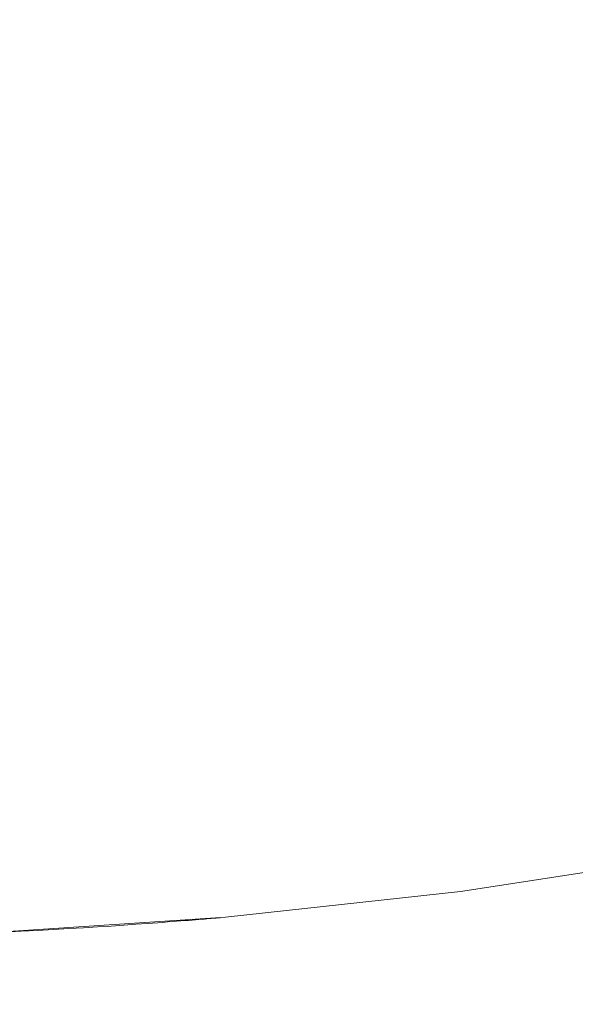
# Model space of a CAD drawing. Header units: millimetres. Extents: x -566 to 589, y -589 to 566.
# Tile 42 of 88: x 1.36 to 4.93, y -35.23 to -28.9. Entities that reach past the tile are written whole.
import ezdxf

# ---------------------------------------------------------------- set-up
doc = ezdxf.new("R2010")
doc.units = ezdxf.units.MM
doc.header["$LTSCALE"] = 50
doc.layers.add('ENERGY LIGHT RTP', color=7, linetype='Continuous', lineweight=5)

msp = doc.modelspace()

# ---------------------------------------------------------------- linework, layer by layer
at = {"layer": 'ENERGY LIGHT RTP', "color": 7, "linetype": 'Continuous', "lineweight": 5, "transparency": 33554687}
for points, invisible_edges in [([(1.2628, -34.7626, 5873.4698), (1.2628, 34.7626, 5873.4698), (1.3717, 34.7574, 5873.5425), (1.3717, -34.7574, 5873.5425)], 5), ([(1.3717, -34.7574, 5878.4575), (1.3717, 34.7574, 5878.4575), (1.2628, 34.7626, 5878.5302), (1.2628, -34.7626, 5878.5302)], 5), ([(1.3717, -34.7574, 5873.5425), (1.3717, 34.7574, 5873.5425), (1.4772, 34.752, 5873.6199), (1.4772, -34.752, 5873.6199)], 5), ([(1.4772, -34.752, 5878.3801), (1.4772, 34.752, 5878.3801), (1.3717, 34.7574, 5878.4575), (1.3717, -34.7574, 5878.4575)], 5), ([(1.4772, -34.752, 5873.6199), (1.4772, 34.752, 5873.6199), (1.5793, 34.7465, 5873.7019), (1.5793, -34.7465, 5873.7019)], 5), ([(1.5793, -34.7465, 5878.2981), (1.5793, 34.7465, 5878.2981), (1.4772, 34.752, 5878.3801), (1.4772, -34.752, 5878.3801)], 5), ([(1.5793, -34.7465, 5873.7019), (1.5793, 34.7465, 5873.7019), (1.6777, 34.7409, 5873.7882), (1.6777, -34.7409, 5873.7882)], 5), ([(1.6777, -34.7409, 5878.2118), (1.6777, 34.7409, 5878.2118), (1.5793, 34.7465, 5878.2981), (1.5793, -34.7465, 5878.2981)], 5), ([(1.6777, -34.7409, 5873.7882), (1.6777, 34.7409, 5873.7882), (1.7723, 34.7353, 5873.8787), (1.7723, -34.7353, 5873.8787)], 5), ([(1.7723, -34.7353, 5878.1213), (1.7723, 34.7353, 5878.1213), (1.6777, 34.7409, 5878.2118), (1.6777, -34.7409, 5878.2118)], 5), ([(1.7723, -34.7353, 5873.8787), (1.7723, 34.7353, 5873.8787), (1.8628, 34.7296, 5873.9732), (1.8628, -34.7296, 5873.9732)], 5), ([(1.8628, -34.7296, 5878.0268), (1.8628, 34.7296, 5878.0268), (1.7723, 34.7353, 5878.1213), (1.7723, -34.7353, 5878.1213)], 5), ([(1.8628, -34.7296, 5873.9732), (1.8628, 34.7296, 5873.9732), (1.9491, 34.724, 5874.0716), (1.9491, -34.724, 5874.0716)], 5), ([(1.9491, -34.724, 5877.9284), (1.9491, 34.724, 5877.9284), (1.8628, 34.7296, 5878.0268), (1.8628, -34.7296, 5878.0268)], 5), ([(1.9491, -34.724, 5874.0716), (1.9491, 34.724, 5874.0716), (2.031, 34.7185, 5874.1737), (2.031, -34.7185, 5874.1737)], 5), ([(2.031, -34.7185, 5877.8263), (2.031, 34.7185, 5877.8263), (1.9491, 34.724, 5877.9284), (1.9491, -34.724, 5877.9284)], 5), ([(2.031, -34.7185, 5874.1737), (2.031, 34.7185, 5874.1737), (2.1084, 34.7131, 5874.2793), (2.1084, -34.7131, 5874.2793)], 5), ([(2.1084, -34.7131, 5877.7207), (2.1084, 34.7131, 5877.7207), (2.031, 34.7185, 5877.8263), (2.031, -34.7185, 5877.8263)], 5), ([(2.1084, -34.7131, 5874.2793), (2.1084, 34.7131, 5874.2793), (2.1811, 34.7079, 5874.3881), (2.1811, -34.7079, 5874.3881)], 5), ([(2.1811, -34.7079, 5877.6119), (2.1811, 34.7079, 5877.6119), (2.1084, 34.7131, 5877.7207), (2.1084, -34.7131, 5877.7207)], 5), ([(2.2157, -34.7054, 5874.4438), (2.1811, 34.7079, 5874.3881), (2.2156, 34.7054, 5874.4436)], 9), ([(2.2157, -34.7054, 5874.4438), (2.1811, -34.7079, 5874.3881), (2.1811, 34.7079, 5874.3881)], 10), ([(2.2157, 34.7054, 5877.5562), (2.1811, 34.7079, 5877.6119), (2.1811, -34.7079, 5877.6119)], 10), ([(2.2157, 34.7054, 5877.5562), (2.1811, -34.7079, 5877.6119), (2.2156, -34.7054, 5877.5564)], 9), ([(2.2156, -34.7054, 5877.5564), (2.249, 34.7029, 5877.5), (2.2157, 34.7054, 5877.5562)], 9), ([(2.2156, 34.7054, 5874.4436), (2.249, -34.7029, 5874.5), (2.2157, -34.7054, 5874.4438)], 9), ([(2.2156, 34.7054, 5874.4436), (2.249, 34.7029, 5874.5), (2.249, -34.7029, 5874.5)], 10), ([(2.2156, -34.7054, 5877.5564), (2.249, -34.7029, 5877.5), (2.249, 34.7029, 5877.5)], 10), ([(2.2812, -34.7005, 5874.5571), (2.249, 34.7029, 5874.5), (2.2811, 34.7005, 5874.557)], 9), ([(2.2812, -34.7005, 5874.5571), (2.249, -34.7029, 5874.5), (2.249, 34.7029, 5874.5)], 10), ([(2.2812, 34.7005, 5877.4429), (2.249, 34.7029, 5877.5), (2.249, -34.7029, 5877.5)], 10), ([(2.2812, 34.7005, 5877.4429), (2.249, -34.7029, 5877.5), (2.2811, -34.7005, 5877.443)], 9), ([(2.2811, -34.7005, 5877.443), (2.312, 34.6981, 5877.3852), (2.2812, 34.7005, 5877.4429)], 9), ([(2.2811, 34.7005, 5874.557), (2.312, -34.6981, 5874.6148), (2.2812, -34.7005, 5874.5571)], 9), ([(2.2811, 34.7005, 5874.557), (2.312, 34.6981, 5874.6148), (2.312, -34.6981, 5874.6148)], 10), ([(2.2811, -34.7005, 5877.443), (2.312, -34.6981, 5877.3852), (2.312, 34.6981, 5877.3852)], 10), ([(2.3416, -34.6958, 5874.6732), (2.312, 34.6981, 5874.6148), (2.3415, 34.6958, 5874.6731)], 9), ([(2.3416, -34.6958, 5874.6732), (2.312, -34.6981, 5874.6148), (2.312, 34.6981, 5874.6148)], 10), ([(2.3416, 34.6958, 5877.3268), (2.312, 34.6981, 5877.3852), (2.312, -34.6981, 5877.3852)], 10), ([(2.3416, 34.6958, 5877.3268), (2.312, -34.6981, 5877.3852), (2.3415, -34.6958, 5877.3269)], 9), ([(2.3415, -34.6958, 5877.3269), (2.3699, 34.6936, 5877.2679), (2.3416, 34.6958, 5877.3268)], 9), ([(2.3415, 34.6958, 5874.6731), (2.3699, -34.6936, 5874.7321), (2.3416, -34.6958, 5874.6732)], 9), ([(2.3415, 34.6958, 5874.6731), (2.3699, 34.6936, 5874.7321), (2.3699, -34.6936, 5874.7321)], 10), ([(2.3415, -34.6958, 5877.3269), (2.3699, -34.6936, 5877.2679), (2.3699, 34.6936, 5877.2679)], 10), ([(2.3969, 34.6915, 5877.2082), (2.3699, 34.6936, 5877.2679), (2.3699, -34.6936, 5877.2679)], 10), ([(2.3969, -34.6915, 5874.7918), (2.3699, 34.6936, 5874.7321), (2.3969, 34.6915, 5874.7918)], 9), ([(2.3969, -34.6915, 5874.7918), (2.3699, -34.6936, 5874.7321), (2.3699, 34.6936, 5874.7321)], 10), ([(2.3969, 34.6915, 5877.2082), (2.3699, -34.6936, 5877.2679), (2.3969, -34.6915, 5877.2082)], 9), ([(2.3969, -34.6915, 5877.2082), (2.4226, 34.6895, 5877.1481), (2.3969, 34.6915, 5877.2082)], 9), ([(2.3969, 34.6915, 5874.7918), (2.4226, -34.6895, 5874.8519), (2.3969, -34.6915, 5874.7918)], 9), ([(2.3969, 34.6915, 5874.7918), (2.4226, 34.6895, 5874.8519), (2.4226, -34.6895, 5874.8519)], 10), ([(2.3969, -34.6915, 5877.2082), (2.4226, -34.6895, 5877.1481), (2.4226, 34.6895, 5877.1481)], 10), ([(2.447, 34.6875, 5877.0873), (2.4226, 34.6895, 5877.1481), (2.4226, -34.6895, 5877.1481)], 10), ([(2.447, -34.6875, 5874.9127), (2.4226, 34.6895, 5874.8519), (2.447, 34.6875, 5874.9127)], 9), ([(2.447, -34.6875, 5874.9127), (2.4226, -34.6895, 5874.8519), (2.4226, 34.6895, 5874.8519)], 10), ([(2.447, 34.6875, 5877.0873), (2.4226, -34.6895, 5877.1481), (2.447, -34.6875, 5877.0873)], 9), ([(2.447, -34.6875, 5877.0873), (2.47, 34.6856, 5877.0261), (2.447, 34.6875, 5877.0873)], 9), ([(2.447, 34.6875, 5874.9127), (2.47, -34.6856, 5874.9739), (2.447, -34.6875, 5874.9127)], 9), ([(2.447, 34.6875, 5874.9127), (2.47, 34.6856, 5874.9739), (2.47, -34.6856, 5874.9739)], 10), ([(2.447, -34.6875, 5877.0873), (2.47, -34.6856, 5877.0261), (2.47, 34.6856, 5877.0261)], 10), ([(2.4917, 34.6839, 5876.9644), (2.47, 34.6856, 5877.0261), (2.47, -34.6856, 5877.0261)], 10), ([(2.4917, -34.6839, 5875.0356), (2.47, 34.6856, 5874.9739), (2.4917, 34.6839, 5875.0357)], 9), ([(2.4917, -34.6839, 5875.0356), (2.47, -34.6856, 5874.9739), (2.47, 34.6856, 5874.9739)], 10), ([(2.4917, 34.6839, 5876.9644), (2.47, -34.6856, 5877.0261), (2.4917, -34.6839, 5876.9643)], 9), ([(2.4917, -34.6839, 5876.9643), (2.5121, 34.6822, 5876.9021), (2.4917, 34.6839, 5876.9644)], 9), ([(2.4917, 34.6839, 5875.0357), (2.5121, -34.6822, 5875.0979), (2.4917, -34.6839, 5875.0356)], 9), ([(2.4917, 34.6839, 5875.0357), (2.5121, 34.6822, 5875.0979), (2.5121, -34.6822, 5875.0979)], 10), ([(2.4917, -34.6839, 5876.9643), (2.5121, -34.6822, 5876.9021), (2.5121, 34.6822, 5876.9021)], 10), ([(2.5311, 34.6806, 5876.8396), (2.5121, 34.6822, 5876.9021), (2.5121, -34.6822, 5876.9021)], 10), ([(2.5311, -34.6806, 5875.1604), (2.5121, 34.6822, 5875.0979), (2.5311, 34.6806, 5875.1605)], 9), ([(2.5311, -34.6806, 5875.1604), (2.5121, -34.6822, 5875.0979), (2.5121, 34.6822, 5875.0979)], 10), ([(2.5311, 34.6806, 5876.8396), (2.5121, -34.6822, 5876.9021), (2.5311, -34.6806, 5876.8395)], 9), ([(2.5311, -34.6806, 5876.8395), (2.5487, 34.6791, 5876.7765), (2.5311, 34.6806, 5876.8396)], 9), ([(2.5311, 34.6806, 5875.1605), (2.5487, -34.6791, 5875.2235), (2.5311, -34.6806, 5875.1604)], 9), ([(2.5311, 34.6806, 5875.1605), (2.5487, 34.6791, 5875.2235), (2.5487, -34.6791, 5875.2235)], 10), ([(2.5311, -34.6806, 5876.8395), (2.5487, -34.6791, 5876.7765), (2.5487, 34.6791, 5876.7765)], 10), ([(2.5649, 34.6778, 5876.7131), (2.5487, 34.6791, 5876.7765), (2.5487, -34.6791, 5876.7765)], 10), ([(2.5649, -34.6778, 5875.2869), (2.5487, 34.6791, 5875.2235), (2.565, 34.6778, 5875.2869)], 9), ([(2.5649, -34.6778, 5875.2869), (2.5487, -34.6791, 5875.2235), (2.5487, 34.6791, 5875.2235)], 10), ([(2.5649, 34.6778, 5876.7131), (2.5487, -34.6791, 5876.7765), (2.565, -34.6778, 5876.7131)], 9), ([(2.565, -34.6778, 5876.7131), (2.5798, 34.6765, 5876.6493), (2.5649, 34.6778, 5876.7131)], 9), ([(2.565, 34.6778, 5875.2869), (2.5798, -34.6765, 5875.3507), (2.5649, -34.6778, 5875.2869)], 9), ([(2.565, 34.6778, 5875.2869), (2.5798, 34.6765, 5875.3507), (2.5798, -34.6765, 5875.3507)], 10), ([(2.565, -34.6778, 5876.7131), (2.5798, -34.6765, 5876.6493), (2.5798, 34.6765, 5876.6493)], 10), ([(2.5933, -34.6754, 5875.4148), (2.5798, 34.6765, 5875.3507), (2.5933, 34.6754, 5875.4147)], 9), ([(2.5933, -34.6754, 5875.4148), (2.5798, -34.6765, 5875.3507), (2.5798, 34.6765, 5875.3507)], 10), ([(2.5933, 34.6754, 5876.5852), (2.5798, 34.6765, 5876.6493), (2.5798, -34.6765, 5876.6493)], 10), ([(2.5933, 34.6754, 5876.5852), (2.5798, -34.6765, 5876.6493), (2.5933, -34.6754, 5876.5853)], 9), ([(2.5933, -34.6754, 5876.5853), (2.6054, 34.6744, 5876.5209), (2.5933, 34.6754, 5876.5852)], 9), ([(2.5933, 34.6754, 5875.4147), (2.6054, -34.6744, 5875.4791), (2.5933, -34.6754, 5875.4148)], 9), ([(2.5933, 34.6754, 5875.4147), (2.6054, 34.6744, 5875.4791), (2.6054, -34.6744, 5875.4791)], 10), ([(2.5933, -34.6754, 5876.5853), (2.6054, -34.6744, 5876.5209), (2.6054, 34.6744, 5876.5209)], 10), ([(2.616, -34.6735, 5875.5437), (2.6054, 34.6744, 5875.4791), (2.616, 34.6735, 5875.5435)], 9), ([(2.616, -34.6735, 5875.5437), (2.6054, -34.6744, 5875.4791), (2.6054, 34.6744, 5875.4791)], 10), ([(2.616, 34.6735, 5876.4563), (2.6054, 34.6744, 5876.5209), (2.6054, -34.6744, 5876.5209)], 10), ([(2.616, 34.6735, 5876.4563), (2.6054, -34.6744, 5876.5209), (2.616, -34.6735, 5876.4565)], 9), ([(2.616, -34.6735, 5876.4565), (2.6253, 34.6727, 5876.3916), (2.616, 34.6735, 5876.4563)], 9), ([(2.616, 34.6735, 5875.5435), (2.6253, -34.6727, 5875.6084), (2.616, -34.6735, 5875.5437)], 9), ([(2.616, 34.6735, 5875.5435), (2.6253, 34.6727, 5875.6084), (2.6253, -34.6727, 5875.6084)], 10), ([(2.616, -34.6735, 5876.4565), (2.6253, -34.6727, 5876.3916), (2.6253, 34.6727, 5876.3916)], 10), ([(2.6331, -34.672, 5875.6734), (2.6253, 34.6727, 5875.6084), (2.6331, 34.672, 5875.6734)], 9), ([(2.6331, -34.672, 5875.6734), (2.6253, -34.6727, 5875.6084), (2.6253, 34.6727, 5875.6084)], 10), ([(2.6331, 34.672, 5876.3266), (2.6253, 34.6727, 5876.3916), (2.6253, -34.6727, 5876.3916)], 10), ([(2.6331, 34.672, 5876.3266), (2.6253, -34.6727, 5876.3916), (2.6331, -34.672, 5876.3266)], 9), ([(2.6331, -34.672, 5876.3266), (2.6395, 34.6714, 5876.2615), (2.6331, 34.672, 5876.3266)], 9), ([(2.6331, 34.672, 5875.6734), (2.6395, -34.6714, 5875.7385), (2.6331, -34.672, 5875.6734)], 9), ([(2.6331, 34.672, 5875.6734), (2.6395, 34.6714, 5875.7385), (2.6395, -34.6714, 5875.7385)], 10), ([(2.6331, -34.672, 5876.3266), (2.6395, -34.6714, 5876.2615), (2.6395, 34.6714, 5876.2615)], 10), ([(2.6445, 34.671, 5876.1962), (2.6395, 34.6714, 5876.2615), (2.6395, -34.6714, 5876.2615)], 10), ([(2.6445, -34.671, 5875.8038), (2.6395, 34.6714, 5875.7385), (2.6445, 34.671, 5875.8039)], 9), ([(2.6445, -34.671, 5875.8038), (2.6395, -34.6714, 5875.7385), (2.6395, 34.6714, 5875.7385)], 10), ([(2.6445, 34.671, 5876.1962), (2.6395, -34.6714, 5876.2615), (2.6445, -34.671, 5876.1961)], 9), ([(2.6445, -34.671, 5876.1961), (2.6481, 34.6707, 5876.1309), (2.6445, 34.671, 5876.1962)], 9), ([(2.6445, 34.671, 5875.8039), (2.6481, -34.6707, 5875.8691), (2.6445, -34.671, 5875.8038)], 9), ([(2.6445, 34.671, 5875.8039), (2.6481, 34.6707, 5875.8691), (2.6481, -34.6707, 5875.8691)], 10), ([(2.6445, -34.671, 5876.1961), (2.6481, -34.6707, 5876.1309), (2.6481, 34.6707, 5876.1309)], 10), ([(2.6502, 34.6705, 5876.0655), (2.6481, 34.6707, 5876.1309), (2.6481, -34.6707, 5876.1309)], 10), ([(2.6502, -34.6705, 5875.9345), (2.6481, 34.6707, 5875.8691), (2.6502, 34.6705, 5875.9346)], 9), ([(2.6502, -34.6705, 5875.9345), (2.6481, -34.6707, 5875.8691), (2.6481, 34.6707, 5875.8691)], 10), ([(2.6502, 34.6705, 5876.0655), (2.6481, -34.6707, 5876.1309), (2.6502, -34.6705, 5876.0654)], 9), ([(2.6502, -34.6705, 5876.0654), (2.6509, 34.6704, 5876), (2.6502, 34.6705, 5876.0655)], 9), ([(2.6502, 34.6705, 5875.9346), (2.6509, -34.6704, 5876), (2.6502, -34.6705, 5875.9345)], 9), ([(2.6502, 34.6705, 5875.9346), (2.6509, 34.6704, 5876), (2.6509, -34.6704, 5876)], 10), ([(2.6502, -34.6705, 5876.0654), (2.6509, -34.6704, 5876), (2.6509, 34.6704, 5876)], 10), ([(1.3521, -38.9629, 5799.985), (3.05, -38.8516, 5799.985), (4.7415, -38.6664, 5799.985), (-0.3491, 0, 5799.985)], 12), ([(4.7415, -38.6664, 5799.985), (6.4232, -38.4075, 5799.985), (8.0921, -38.0756, 5799.985), (-0.3491, 0, 5799.985)], 12), ([(8.0921, -38.0756, 5799.985), (9.7449, -37.6711, 5799.985), (11.3785, -37.195, 5799.985), (-0.3491, 0, 5799.985)], 12), ([(11.3785, -37.195, 5799.985), (12.9897, -36.648, 5799.985), (14.5756, -36.0313, 5799.985), (-0.3491, 0, 5799.985)], 12), ([(14.5756, -36.0313, 5799.985), (16.1331, -35.346, 5799.985), (17.6592, -34.5935, 5799.985), (-0.3491, 0, 5799.985)], 12), ([(17.6592, -34.5935, 5799.985), (19.151, -33.775, 5799.985), (20.6056, -32.8923, 5799.985), (-0.3491, 0, 5799.985)], 12), ([(20.6056, -32.8923, 5799.985), (22.0204, -31.947, 5799.985), (23.3927, -30.9408, 5799.985), (-0.3491, 0, 5799.985)], 12), ([(23.3927, -30.9408, 5799.985), (24.7197, -29.8758, 5799.985), (25.999, -28.7538, 5799.985), (-0.3491, 0, 5799.985)], 12), ([(26.0091, -28.7649, 5796.985), (24.7293, -29.8873, 5796.985), (23.4018, -30.9527, 5796.985), (-0.3491, 0, 5796.985)], 12), ([(23.4018, -30.9527, 5796.985), (22.029, -31.9592, 5796.985), (20.6137, -32.9049, 5796.985), (-0.3491, 0, 5796.985)], 12), ([(20.6137, -32.9049, 5796.985), (19.1585, -33.788, 5796.985), (17.6661, -34.6068, 5796.985), (-0.3491, 0, 5796.985)], 12), ([(17.6661, -34.6068, 5796.985), (16.1394, -35.3596, 5796.985), (14.5813, -36.0452, 5796.985), (-0.3491, 0, 5796.985)], 12), ([(14.5813, -36.0452, 5796.985), (12.9949, -36.6621, 5796.985), (11.383, -37.2093, 5796.985), (-0.3491, 0, 5796.985)], 12), ([(11.383, -37.2093, 5796.985), (9.7488, -37.6856, 5796.985), (8.0953, -38.0902, 5796.985), (-0.3491, 0, 5796.985)], 12), ([(8.0953, -38.0902, 5796.985), (6.4258, -38.4223, 5796.985), (4.7434, -38.6813, 5796.985), (-0.3491, 0, 5796.985)], 12), ([(4.7434, -38.6813, 5796.985), (3.0513, -38.8666, 5796.985), (1.3528, -38.9779, 5796.985), (-0.3491, 0, 5796.985)], 12), ([(4.1933, -34.5023, 5800), (4.1933, -34.5023, 5886), (5.6939, -34.2713, 5886), (5.6939, -34.2713, 5800)], 5), ([(5.6939, -34.2713, 5886), (4.1933, -34.5023, 5886), (4.6109, -37.6749, 5886), (6.2496, -37.4227, 5886)], 10), ([(6.2496, -37.4227, 5800), (4.6109, -37.6749, 5800), (4.1933, -34.5023, 5800), (5.6939, -34.2713, 5800)], 10), ([(2.684, -34.6676, 5800), (2.684, -34.6676, 5886), (4.1933, -34.5023, 5886), (4.1933, -34.5023, 5800)], 5), ([(2.9629, -37.8554, 5886), (4.6109, -37.6749, 5886), (4.1933, -34.5023, 5886), (2.684, -34.6676, 5886)], 10), ([(2.684, -34.6676, 5800), (4.1933, -34.5023, 5800), (4.6109, -37.6749, 5800), (2.9629, -37.8554, 5800)], 10), ([(2.684, -34.6676, 5886), (1.2628, -34.7626, 5878.5302), (1.1689, -34.7669, 5878.5876)], 9), ([(2.684, -34.6676, 5800), (1.1689, -34.7669, 5800), (1.1689, -34.7669, 5873.4124)], 10), ([(1.1689, -34.7669, 5873.4124), (1.2628, -34.7626, 5873.4698), (2.684, -34.6676, 5800)], 10), ([(1.1689, -34.7669, 5878.5876), (1.1689, -34.7669, 5886), (2.684, -34.6676, 5886)], 9), ([(2.684, -34.6676, 5886), (1.1689, -34.7669, 5886), (1.3085, -37.9638, 5886), (2.9629, -37.8554, 5886)], 10), ([(2.9629, -37.8554, 5800), (1.3085, -37.9638, 5800), (1.1689, -34.7669, 5800), (2.684, -34.6676, 5800)], 10), ([(2.684, -34.6676, 5886), (1.3717, -34.7574, 5878.4575), (1.2628, -34.7626, 5878.5302)], 9), ([(1.2628, -34.7626, 5873.4698), (1.3717, -34.7574, 5873.5425), (2.684, -34.6676, 5800)], 10), ([(2.684, -34.6676, 5886), (1.4772, -34.752, 5878.3801), (1.3717, -34.7574, 5878.4575)], 9), ([(1.3717, -34.7574, 5873.5425), (1.4772, -34.752, 5873.6199), (2.684, -34.6676, 5800)], 10), ([(2.684, -34.6676, 5886), (1.5793, -34.7465, 5878.2981), (1.4772, -34.752, 5878.3801)], 9), ([(1.4772, -34.752, 5873.6199), (1.5793, -34.7465, 5873.7019), (2.684, -34.6676, 5800)], 10), ([(2.684, -34.6676, 5886), (1.6777, -34.7409, 5878.2118), (1.5793, -34.7465, 5878.2981)], 9), ([(1.5793, -34.7465, 5873.7019), (1.6777, -34.7409, 5873.7882), (2.684, -34.6676, 5800)], 10), ([(2.684, -34.6676, 5886), (1.7723, -34.7353, 5878.1213), (1.6777, -34.7409, 5878.2118)], 9), ([(1.6777, -34.7409, 5873.7882), (1.7723, -34.7353, 5873.8787), (2.684, -34.6676, 5800)], 10), ([(2.684, -34.6676, 5886), (1.8628, -34.7296, 5878.0268), (1.7723, -34.7353, 5878.1213)], 9), ([(1.7723, -34.7353, 5873.8787), (1.8628, -34.7296, 5873.9732), (2.684, -34.6676, 5800)], 10), ([(2.684, -34.6676, 5886), (1.9491, -34.724, 5877.9284), (1.8628, -34.7296, 5878.0268)], 9), ([(1.8628, -34.7296, 5873.9732), (1.9491, -34.724, 5874.0716), (2.684, -34.6676, 5800)], 10), ([(2.684, -34.6676, 5886), (2.031, -34.7185, 5877.8263), (1.9491, -34.724, 5877.9284)], 9), ([(1.9491, -34.724, 5874.0716), (2.031, -34.7185, 5874.1737), (2.684, -34.6676, 5800)], 10), ([(2.684, -34.6676, 5886), (2.1084, -34.7131, 5877.7207), (2.031, -34.7185, 5877.8263)], 9), ([(2.031, -34.7185, 5874.1737), (2.1084, -34.7131, 5874.2793), (2.684, -34.6676, 5800)], 10), ([(2.684, -34.6676, 5800), (2.1084, -34.7131, 5874.2793), (2.1811, -34.7079, 5874.3881)], 9), ([(2.1811, -34.7079, 5877.6119), (2.1084, -34.7131, 5877.7207), (2.684, -34.6676, 5886)], 10), ([(2.2156, -34.7054, 5877.5564), (2.1811, -34.7079, 5877.6119), (2.684, -34.6676, 5886)], 10), ([(2.684, -34.6676, 5800), (2.1811, -34.7079, 5874.3881), (2.2157, -34.7054, 5874.4438)], 9), ([(2.684, -34.6676, 5886), (2.249, -34.7029, 5877.5), (2.2156, -34.7054, 5877.5564)], 9), ([(2.2157, -34.7054, 5874.4438), (2.249, -34.7029, 5874.5), (2.684, -34.6676, 5800)], 10), ([(2.2811, -34.7005, 5877.443), (2.249, -34.7029, 5877.5), (2.684, -34.6676, 5886)], 10), ([(2.249, -34.7029, 5874.5), (2.2812, -34.7005, 5874.5571), (2.684, -34.6676, 5800)], 10), ([(2.684, -34.6676, 5886), (2.312, -34.6981, 5877.3852), (2.2811, -34.7005, 5877.443)], 9), ([(2.684, -34.6676, 5800), (2.2812, -34.7005, 5874.5571), (2.312, -34.6981, 5874.6148)], 9), ([(2.3415, -34.6958, 5877.3269), (2.312, -34.6981, 5877.3852), (2.684, -34.6676, 5886)], 10), ([(2.312, -34.6981, 5874.6148), (2.3416, -34.6958, 5874.6732), (2.684, -34.6676, 5800)], 10), ([(2.684, -34.6676, 5886), (2.3699, -34.6936, 5877.2679), (2.3415, -34.6958, 5877.3269)], 9), ([(2.684, -34.6676, 5800), (2.3416, -34.6958, 5874.6732), (2.3699, -34.6936, 5874.7321)], 9), ([(2.3969, -34.6915, 5877.2082), (2.3699, -34.6936, 5877.2679), (2.684, -34.6676, 5886)], 10), ([(2.3699, -34.6936, 5874.7321), (2.3969, -34.6915, 5874.7918), (2.684, -34.6676, 5800)], 10), ([(2.684, -34.6676, 5886), (2.4226, -34.6895, 5877.1481), (2.3969, -34.6915, 5877.2082)], 9), ([(2.684, -34.6676, 5800), (2.3969, -34.6915, 5874.7918), (2.4226, -34.6895, 5874.8519)], 9), ([(2.447, -34.6875, 5877.0873), (2.4226, -34.6895, 5877.1481), (2.684, -34.6676, 5886)], 10), ([(2.4226, -34.6895, 5874.8519), (2.447, -34.6875, 5874.9127), (2.684, -34.6676, 5800)], 10), ([(2.684, -34.6676, 5886), (2.47, -34.6856, 5877.0261), (2.447, -34.6875, 5877.0873)], 9), ([(2.684, -34.6676, 5800), (2.447, -34.6875, 5874.9127), (2.47, -34.6856, 5874.9739)], 9), ([(2.4917, -34.6839, 5876.9643), (2.47, -34.6856, 5877.0261), (2.684, -34.6676, 5886)], 10), ([(2.47, -34.6856, 5874.9739), (2.4917, -34.6839, 5875.0356), (2.684, -34.6676, 5800)], 10), ([(2.5121, -34.6822, 5876.9021), (2.4917, -34.6839, 5876.9643), (2.684, -34.6676, 5886)], 10), ([(2.684, -34.6676, 5800), (2.4917, -34.6839, 5875.0356), (2.5121, -34.6822, 5875.0979)], 9), ([(2.684, -34.6676, 5886), (2.5311, -34.6806, 5876.8395), (2.5121, -34.6822, 5876.9021)], 9), ([(2.5121, -34.6822, 5875.0979), (2.5311, -34.6806, 5875.1604), (2.684, -34.6676, 5800)], 10), ([(2.5487, -34.6791, 5876.7765), (2.5311, -34.6806, 5876.8395), (2.684, -34.6676, 5886)], 10), ([(2.5311, -34.6806, 5875.1604), (2.5487, -34.6791, 5875.2235), (2.684, -34.6676, 5800)], 10), ([(2.684, -34.6676, 5886), (2.565, -34.6778, 5876.7131), (2.5487, -34.6791, 5876.7765)], 9), ([(2.5487, -34.6791, 5875.2235), (2.5649, -34.6778, 5875.2869), (2.684, -34.6676, 5800)], 10), ([(2.5649, -34.6778, 5875.2869), (2.5798, -34.6765, 5875.3507), (2.684, -34.6676, 5800)], 10), ([(2.684, -34.6676, 5886), (2.5798, -34.6765, 5876.6493), (2.565, -34.6778, 5876.7131)], 9), ([(2.5933, -34.6754, 5876.5853), (2.5798, -34.6765, 5876.6493), (2.684, -34.6676, 5886)], 10), ([(2.684, -34.6676, 5800), (2.5798, -34.6765, 5875.3507), (2.5933, -34.6754, 5875.4148)], 9), ([(2.6054, -34.6744, 5876.5209), (2.5933, -34.6754, 5876.5853), (2.684, -34.6676, 5886)], 10), ([(2.684, -34.6676, 5800), (2.5933, -34.6754, 5875.4148), (2.6054, -34.6744, 5875.4791)], 9), ([(2.684, -34.6676, 5886), (2.616, -34.6735, 5876.4565), (2.6054, -34.6744, 5876.5209)], 9), ([(2.6054, -34.6744, 5875.4791), (2.616, -34.6735, 5875.5437), (2.684, -34.6676, 5800)], 10), ([(2.684, -34.6676, 5886), (2.6253, -34.6727, 5876.3916), (2.616, -34.6735, 5876.4565)], 9), ([(2.684, -34.6676, 5800), (2.616, -34.6735, 5875.5437), (2.6253, -34.6727, 5875.6084)], 9), ([(2.684, -34.6676, 5886), (2.6331, -34.672, 5876.3266), (2.6253, -34.6727, 5876.3916)], 9), ([(2.6253, -34.6727, 5875.6084), (2.6331, -34.672, 5875.6734), (2.684, -34.6676, 5800)], 10), ([(2.684, -34.6676, 5800), (2.6331, -34.672, 5875.6734), (2.6395, -34.6714, 5875.7385)], 9), ([(2.6395, -34.6714, 5876.2615), (2.6331, -34.672, 5876.3266), (2.684, -34.6676, 5886)], 10), ([(2.6395, -34.6714, 5875.7385), (2.6445, -34.671, 5875.8038), (2.684, -34.6676, 5800)], 10), ([(2.6445, -34.671, 5876.1961), (2.6395, -34.6714, 5876.2615), (2.684, -34.6676, 5886)], 10), ([(2.6481, -34.6707, 5876.1309), (2.6445, -34.671, 5876.1961), (2.684, -34.6676, 5886)], 10), ([(2.684, -34.6676, 5800), (2.6445, -34.671, 5875.8038), (2.6481, -34.6707, 5875.8691)], 9), ([(2.684, -34.6676, 5886), (2.6502, -34.6705, 5876.0654), (2.6481, -34.6707, 5876.1309)], 9), ([(2.6481, -34.6707, 5875.8691), (2.6502, -34.6705, 5875.9345), (2.684, -34.6676, 5800)], 10), ([(2.684, -34.6676, 5800), (2.6502, -34.6705, 5875.9345), (2.6509, -34.6704, 5876)], 9), ([(2.6509, -34.6704, 5876), (2.6502, -34.6705, 5876.0654), (2.684, -34.6676, 5886)], 10), ([(2.6509, -34.6704, 5876), (2.684, -34.6676, 5886), (2.684, -34.6676, 5800)], 11)]:
    msp.add_3dface(points, dxfattribs=dict(at, invisible_edges=invisible_edges))

doc.saveas('drawing.dxf')
